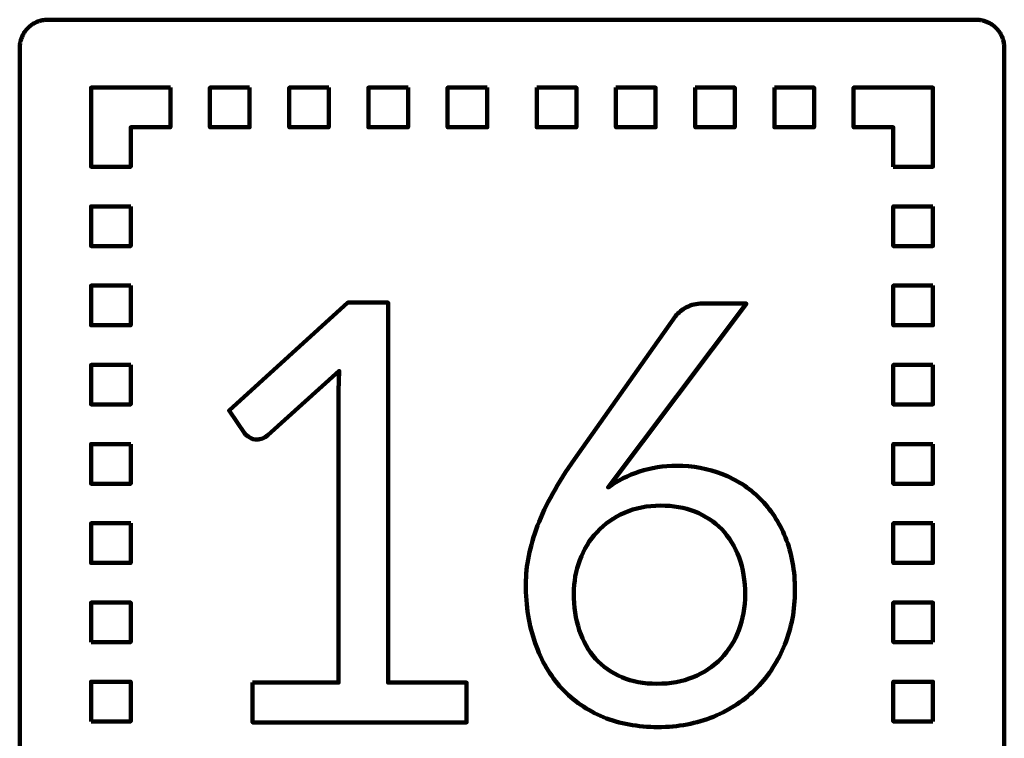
# Model space of a CAD drawing. Header units: millimetres. Extents: x -633 to 605, y -921 to 687.
# Tile 46 of 83: x 336 to 405, y -552 to -501. Entities that reach past the tile are written whole.
import ezdxf

# ---------------------------------------------------------------- set-up
doc = ezdxf.new("R2010")
doc.units = ezdxf.units.MM
doc.header["$MEASUREMENT"] = 0
doc.layers.add('Layer 1', color=7, linetype='Continuous')

msp = doc.modelspace()

# ---------------------------------------------------------------- linework, layer by layer
at = {"layer": 'Layer 1', "lineweight": 100}
for points, knots in [([(403.4676, -500.9901), (403.4676, -500.9901), (403.5306, -500.9931), (403.5306, -500.9931), (403.5306, -500.9931), (403.5306, -500.9931), (403.5936, -500.9981), (403.5936, -500.9981), (403.5936, -500.9981), (403.5936, -500.9981), (403.6566, -501.0051), (403.6566, -501.0051), (403.6566, -501.0051), (403.6566, -501.0051), (403.7196, -501.0141), (403.7196, -501.0141), (403.7196, -501.0141), (403.7196, -501.0141), (403.7816, -501.0251), (403.7816, -501.0251), (403.7816, -501.0251), (403.7816, -501.0251), (403.8436, -501.0381), (403.8436, -501.0381), (403.8436, -501.0381), (403.8436, -501.0381), (403.9056, -501.0531), (403.9056, -501.0531), (403.9056, -501.0531), (403.9056, -501.0531), (403.9666, -501.0691), (403.9666, -501.0691), (403.9666, -501.0691), (403.9666, -501.0691), (404.0266, -501.0881), (404.0266, -501.0881), (404.0266, -501.0881), (404.0266, -501.0881), (404.0866, -501.1091), (404.0866, -501.1091), (404.0866, -501.1091), (404.0866, -501.1091), (404.1456, -501.1311), (404.1456, -501.1311), (404.1456, -501.1311), (404.1456, -501.1311), (404.2036, -501.1561), (404.2036, -501.1561), (404.2036, -501.1561), (404.2036, -501.1561), (404.2616, -501.1821), (404.2616, -501.1821), (404.2616, -501.1821), (404.2616, -501.1821), (404.3186, -501.2101), (404.3186, -501.2101), (404.3186, -501.2101), (404.3186, -501.2101), (404.3736, -501.2401), (404.3736, -501.2401), (404.3736, -501.2401), (404.3736, -501.2401), (404.4286, -501.2711), (404.4286, -501.2711), (404.4286, -501.2711), (404.4286, -501.2711), (404.4826, -501.3041), (404.4826, -501.3041), (404.4826, -501.3041), (404.4826, -501.3041), (404.5356, -501.3391), (404.5356, -501.3391), (404.5356, -501.3391), (404.5356, -501.3391), (404.5866, -501.3761), (404.5866, -501.3761), (404.5866, -501.3761), (404.5866, -501.3761), (404.6376, -501.4141), (404.6376, -501.4141), (404.6376, -501.4141), (404.6376, -501.4141), (404.6866, -501.4541), (404.6866, -501.4541), (404.6866, -501.4541), (404.6866, -501.4541), (404.7346, -501.4951), (404.7346, -501.4951), (404.7346, -501.4951), (404.7346, -501.4951), (404.7806, -501.5381), (404.7806, -501.5381), (404.7806, -501.5381), (404.7806, -501.5381), (404.8266, -501.5821), (404.8266, -501.5821), (404.8266, -501.5821), (404.8266, -501.5821), (404.8696, -501.6281), (404.8696, -501.6281), (404.8696, -501.6281), (404.8696, -501.6281), (404.9126, -501.6751), (404.9126, -501.6751), (404.9126, -501.6751), (404.9126, -501.6751), (404.9526, -501.7231), (404.9526, -501.7231), (404.9526, -501.7231), (404.9526, -501.7231), (404.9926, -501.7731), (404.9926, -501.7731), (404.9926, -501.7731), (404.9926, -501.7731), (405.0296, -501.8241), (405.0296, -501.8241), (405.0296, -501.8241), (405.0296, -501.8241), (405.0656, -501.8751), (405.0656, -501.8751), (405.0656, -501.8751), (405.0656, -501.8751), (405.1006, -501.9291), (405.1006, -501.9291), (405.1006, -501.9291), (405.1006, -501.9291), (405.1326, -501.9831), (405.1326, -501.9831), (405.1326, -501.9831), (405.1326, -501.9831), (405.1636, -502.0381), (405.1636, -502.0381), (405.1636, -502.0381), (405.1636, -502.0381), (405.1936, -502.0941), (405.1936, -502.0941), (405.1936, -502.0941), (405.1936, -502.0941), (405.2206, -502.1511), (405.2206, -502.1511), (405.2206, -502.1511), (405.2206, -502.1511), (405.2466, -502.2091), (405.2466, -502.2091), (405.2466, -502.2091), (405.2466, -502.2091), (405.2696, -502.2671), (405.2696, -502.2671), (405.2696, -502.2671), (405.2696, -502.2671), (405.2916, -502.3271), (405.2916, -502.3271), (405.2916, -502.3271), (405.2916, -502.3271), (405.3116, -502.3871), (405.3116, -502.3871), (405.3116, -502.3871), (405.3116, -502.3871), (405.3296, -502.4471), (405.3296, -502.4471), (405.3296, -502.4471), (405.3296, -502.4471), (405.3456, -502.5081), (405.3456, -502.5081), (405.3456, -502.5081), (405.3456, -502.5081), (405.3606, -502.5701), (405.3606, -502.5701), (405.3606, -502.5701), (405.3606, -502.5701), (405.3726, -502.6321), (405.3726, -502.6321), (405.3726, -502.6321), (405.3726, -502.6321), (405.3826, -502.6951), (405.3826, -502.6951), (405.3826, -502.6951), (405.3826, -502.6951), (405.3916, -502.7571), (405.3916, -502.7571), (405.3916, -502.7571), (405.3916, -502.7571), (405.3976, -502.8201), (405.3976, -502.8201), (405.3976, -502.8201), (405.3976, -502.8201), (405.4016, -502.8831), (405.4016, -502.8831), (405.4016, -502.8831), (405.4016, -502.8831), (405.4046, -502.9461), (405.4046, -502.9461), (405.4046, -502.9461), (405.4046, -502.9461), (405.4046, -578.5891), (405.4046, -578.5891), (405.4046, -578.5891), (405.4046, -578.5891), (405.4036, -578.6521), (405.4036, -578.6521), (405.4036, -578.6521), (405.4036, -578.6521), (405.4006, -578.7151), (405.4006, -578.7151), (405.4006, -578.7151), (405.4006, -578.7151), (405.3956, -578.7781), (405.3956, -578.7781), (405.3956, -578.7781), (405.3956, -578.7781), (405.3886, -578.8411), (405.3886, -578.8411), (405.3886, -578.8411), (405.3886, -578.8411), (405.3796, -578.9041), (405.3796, -578.9041), (405.3796, -578.9041), (405.3796, -578.9041), (405.3686, -578.9661), (405.3686, -578.9661), (405.3686, -578.9661), (405.3686, -578.9661), (405.3556, -579.0281), (405.3556, -579.0281), (405.3556, -579.0281), (405.3556, -579.0281), (405.3406, -579.0901), (405.3406, -579.0901), (405.3406, -579.0901), (405.3406, -579.0901), (405.3246, -579.1511), (405.3246, -579.1511), (405.3246, -579.1511), (405.3246, -579.1511), (405.3056, -579.2111), (405.3056, -579.2111), (405.3056, -579.2111), (405.3056, -579.2111), (405.2846, -579.2711), (405.2846, -579.2711), (405.2846, -579.2711), (405.2846, -579.2711), (405.2626, -579.3301), (405.2626, -579.3301), (405.2626, -579.3301), (405.2626, -579.3301), (405.2376, -579.3881), (405.2376, -579.3881), (405.2376, -579.3881), (405.2376, -579.3881), (405.2116, -579.4461), (405.2116, -579.4461), (405.2116, -579.4461), (405.2116, -579.4461), (405.1836, -579.5031), (405.1836, -579.5031), (405.1836, -579.5031), (405.1836, -579.5031), (405.1536, -579.5581), (405.1536, -579.5581), (405.1536, -579.5581), (405.1536, -579.5581), (405.1226, -579.6131), (405.1226, -579.6131), (405.1226, -579.6131), (405.1226, -579.6131), (405.0896, -579.6671), (405.0896, -579.6671), (405.0896, -579.6671), (405.0896, -579.6671), (405.0546, -579.7201), (405.0546, -579.7201), (405.0546, -579.7201), (405.0546, -579.7201), (405.0176, -579.7711), (405.0176, -579.7711), (405.0176, -579.7711), (405.0176, -579.7711), (404.9796, -579.8221), (404.9796, -579.8221), (404.9796, -579.8221), (404.9796, -579.8221), (404.9396, -579.8711), (404.9396, -579.8711), (404.9396, -579.8711), (404.9396, -579.8711), (404.8986, -579.9191), (404.8986, -579.9191), (404.8986, -579.9191), (404.8986, -579.9191), (404.8556, -579.9651), (404.8556, -579.9651), (404.8556, -579.9651), (404.8556, -579.9651), (404.8116, -580.0111), (404.8116, -580.0111), (404.8116, -580.0111), (404.8116, -580.0111), (404.7656, -580.0541), (404.7656, -580.0541), (404.7656, -580.0541), (404.7656, -580.0541), (404.7186, -580.0971), (404.7186, -580.0971), (404.7186, -580.0971), (404.7186, -580.0971), (404.6706, -580.1371), (404.6706, -580.1371), (404.6706, -580.1371), (404.6706, -580.1371), (404.6206, -580.1771), (404.6206, -580.1771), (404.6206, -580.1771), (404.6206, -580.1771), (404.5696, -580.2141), (404.5696, -580.2141), (404.5696, -580.2141), (404.5696, -580.2141), (404.5186, -580.2501), (404.5186, -580.2501), (404.5186, -580.2501), (404.5186, -580.2501), (404.4646, -580.2851), (404.4646, -580.2851), (404.4646, -580.2851), (404.4646, -580.2851), (404.4106, -580.3171), (404.4106, -580.3171), (404.4106, -580.3171), (404.4106, -580.3171), (404.3556, -580.3481), (404.3556, -580.3481), (404.3556, -580.3481), (404.3556, -580.3481), (404.2996, -580.3781), (404.2996, -580.3781), (404.2996, -580.3781), (404.2996, -580.3781), (404.2426, -580.4051), (404.2426, -580.4051), (404.2426, -580.4051), (404.2426, -580.4051), (404.1846, -580.4311), (404.1846, -580.4311), (404.1846, -580.4311), (404.1846, -580.4311), (404.1266, -580.4541), (404.1266, -580.4541), (404.1266, -580.4541), (404.1266, -580.4541), (404.0666, -580.4761), (404.0666, -580.4761), (404.0666, -580.4761), (404.0666, -580.4761), (404.0066, -580.4961), (404.0066, -580.4961), (404.0066, -580.4961), (404.0066, -580.4961), (403.9466, -580.5141), (403.9466, -580.5141), (403.9466, -580.5141), (403.9466, -580.5141), (403.8856, -580.5301), (403.8856, -580.5301), (403.8856, -580.5301), (403.8856, -580.5301), (403.8236, -580.5451), (403.8236, -580.5451), (403.8236, -580.5451), (403.8236, -580.5451), (403.7616, -580.5571), (403.7616, -580.5571), (403.7616, -580.5571), (403.7616, -580.5571), (403.6986, -580.5671), (403.6986, -580.5671), (403.6986, -580.5671), (403.6986, -580.5671), (403.6366, -580.5761), (403.6366, -580.5761), (403.6366, -580.5761), (403.6366, -580.5761), (403.5736, -580.5821), (403.5736, -580.5821), (403.5736, -580.5821), (403.5736, -580.5821), (403.5106, -580.5861), (403.5106, -580.5861), (403.5106, -580.5861), (403.5106, -580.5861), (403.4476, -580.5891), (403.4476, -580.5891), (403.4476, -580.5891), (403.4476, -580.5891), (337.8046, -580.5891), (337.8046, -580.5891), (337.8046, -580.5891), (337.8046, -580.5891), (337.7416, -580.5881), (337.7416, -580.5881), (337.7416, -580.5881), (337.7416, -580.5881), (337.6786, -580.5851), (337.6786, -580.5851), (337.6786, -580.5851), (337.6786, -580.5851), (337.6156, -580.5801), (337.6156, -580.5801), (337.6156, -580.5801), (337.6156, -580.5801), (337.5526, -580.5731), (337.5526, -580.5731), (337.5526, -580.5731), (337.5526, -580.5731), (337.4896, -580.5641), (337.4896, -580.5641), (337.4896, -580.5641), (337.4896, -580.5641), (337.4276, -580.5531), (337.4276, -580.5531), (337.4276, -580.5531), (337.4276, -580.5531), (337.3656, -580.5401), (337.3656, -580.5401), (337.3656, -580.5401), (337.3656, -580.5401), (337.3036, -580.5251), (337.3036, -580.5251), (337.3036, -580.5251), (337.3036, -580.5251), (337.2426, -580.5091), (337.2426, -580.5091), (337.2426, -580.5091), (337.2426, -580.5091), (337.1826, -580.4901), (337.1826, -580.4901), (337.1826, -580.4901), (337.1826, -580.4901), (337.1226, -580.4691), (337.1226, -580.4691), (337.1226, -580.4691), (337.1226, -580.4691), (337.0636, -580.4471), (337.0636, -580.4471), (337.0636, -580.4471), (337.0636, -580.4471), (337.0056, -580.4221), (337.0056, -580.4221), (337.0056, -580.4221), (337.0056, -580.4221), (336.9476, -580.3961), (336.9476, -580.3961), (336.9476, -580.3961), (336.9476, -580.3961), (336.8906, -580.3681), (336.8906, -580.3681), (336.8906, -580.3681), (336.8906, -580.3681), (336.8356, -580.3381), (336.8356, -580.3381), (336.8356, -580.3381), (336.8356, -580.3381), (336.7806, -580.3071), (336.7806, -580.3071), (336.7806, -580.3071), (336.7806, -580.3071), (336.7266, -580.2741), (336.7266, -580.2741), (336.7266, -580.2741), (336.7266, -580.2741), (336.6736, -580.2391), (336.6736, -580.2391), (336.6736, -580.2391), (336.6736, -580.2391), (336.6226, -580.2021), (336.6226, -580.2021), (336.6226, -580.2021), (336.6226, -580.2021), (336.5716, -580.1641), (336.5716, -580.1641), (336.5716, -580.1641), (336.5716, -580.1641), (336.5226, -580.1241), (336.5226, -580.1241), (336.5226, -580.1241), (336.5226, -580.1241), (336.4746, -580.0831), (336.4746, -580.0831), (336.4746, -580.0831), (336.4746, -580.0831), (336.4286, -580.0401), (336.4286, -580.0401), (336.4286, -580.0401), (336.4286, -580.0401), (336.3826, -579.9961), (336.3826, -579.9961), (336.3826, -579.9961), (336.3826, -579.9961), (336.3396, -579.9501), (336.3396, -579.9501), (336.3396, -579.9501), (336.3396, -579.9501), (336.2966, -579.9031), (336.2966, -579.9031), (336.2966, -579.9031), (336.2966, -579.9031), (336.2566, -579.8551), (336.2566, -579.8551), (336.2566, -579.8551), (336.2566, -579.8551), (336.2166, -579.8051), (336.2166, -579.8051), (336.2166, -579.8051), (336.2166, -579.8051), (336.1796, -579.7541), (336.1796, -579.7541), (336.1796, -579.7541), (336.1796, -579.7541), (336.1436, -579.7031), (336.1436, -579.7031), (336.1436, -579.7031), (336.1436, -579.7031), (336.1086, -579.6491), (336.1086, -579.6491), (336.1086, -579.6491), (336.1086, -579.6491), (336.0766, -579.5951), (336.0766, -579.5951), (336.0766, -579.5951), (336.0766, -579.5951), (336.0456, -579.5401), (336.0456, -579.5401), (336.0456, -579.5401), (336.0456, -579.5401), (336.0156, -579.4841), (336.0156, -579.4841), (336.0156, -579.4841), (336.0156, -579.4841), (335.9886, -579.4271), (335.9886, -579.4271), (335.9886, -579.4271), (335.9886, -579.4271), (335.9626, -579.3691), (335.9626, -579.3691), (335.9626, -579.3691), (335.9626, -579.3691), (335.9396, -579.3111), (335.9396, -579.3111), (335.9396, -579.3111), (335.9396, -579.3111), (335.9176, -579.2511), (335.9176, -579.2511), (335.9176, -579.2511), (335.9176, -579.2511), (335.8976, -579.1911), (335.8976, -579.1911), (335.8976, -579.1911), (335.8976, -579.1911), (335.8796, -579.1311), (335.8796, -579.1311), (335.8796, -579.1311), (335.8796, -579.1311), (335.8636, -579.0701), (335.8636, -579.0701), (335.8636, -579.0701), (335.8636, -579.0701), (335.8486, -579.0081), (335.8486, -579.0081), (335.8486, -579.0081), (335.8486, -579.0081), (335.8366, -578.9461), (335.8366, -578.9461), (335.8366, -578.9461), (335.8366, -578.9461), (335.8266, -578.8831), (335.8266, -578.8831), (335.8266, -578.8831), (335.8266, -578.8831), (335.8176, -578.8211), (335.8176, -578.8211), (335.8176, -578.8211), (335.8176, -578.8211), (335.8116, -578.7581), (335.8116, -578.7581), (335.8116, -578.7581), (335.8116, -578.7581), (335.8076, -578.6951), (335.8076, -578.6951), (335.8076, -578.6951), (335.8076, -578.6951), (335.8046, -578.6321), (335.8046, -578.6321), (335.8046, -578.6321), (335.8046, -578.6321), (335.8046, -502.9891), (335.8046, -502.9891), (335.8046, -502.9891), (335.8046, -502.9891), (335.8056, -502.9261), (335.8056, -502.9261), (335.8056, -502.9261), (335.8056, -502.9261), (335.8086, -502.8631), (335.8086, -502.8631), (335.8086, -502.8631), (335.8086, -502.8631), (335.8136, -502.8001), (335.8136, -502.8001), (335.8136, -502.8001), (335.8136, -502.8001), (335.8206, -502.7371), (335.8206, -502.7371), (335.8206, -502.7371), (335.8206, -502.7371), (335.8296, -502.6741), (335.8296, -502.6741), (335.8296, -502.6741), (335.8296, -502.6741), (335.8406, -502.6121), (335.8406, -502.6121), (335.8406, -502.6121), (335.8406, -502.6121), (335.8536, -502.5501), (335.8536, -502.5501), (335.8536, -502.5501), (335.8536, -502.5501), (335.8686, -502.4881), (335.8686, -502.4881), (335.8686, -502.4881), (335.8686, -502.4881), (335.8846, -502.4271), (335.8846, -502.4271), (335.8846, -502.4271), (335.8846, -502.4271), (335.9036, -502.3671), (335.9036, -502.3671), (335.9036, -502.3671), (335.9036, -502.3671), (335.9246, -502.3071), (335.9246, -502.3071), (335.9246, -502.3071), (335.9246, -502.3071), (335.9466, -502.2481), (335.9466, -502.2481), (335.9466, -502.2481), (335.9466, -502.2481), (335.9716, -502.1901), (335.9716, -502.1901), (335.9716, -502.1901), (335.9716, -502.1901), (335.9976, -502.1321), (335.9976, -502.1321), (335.9976, -502.1321), (335.9976, -502.1321), (336.0256, -502.0751), (336.0256, -502.0751), (336.0256, -502.0751), (336.0256, -502.0751), (336.0556, -502.0201), (336.0556, -502.0201), (336.0556, -502.0201), (336.0556, -502.0201), (336.0866, -501.9651), (336.0866, -501.9651), (336.0866, -501.9651), (336.0866, -501.9651), (336.1196, -501.9111), (336.1196, -501.9111), (336.1196, -501.9111), (336.1196, -501.9111), (336.1546, -501.8581), (336.1546, -501.8581), (336.1546, -501.8581), (336.1546, -501.8581), (336.1916, -501.8071), (336.1916, -501.8071), (336.1916, -501.8071), (336.1916, -501.8071), (336.2296, -501.7561), (336.2296, -501.7561), (336.2296, -501.7561), (336.2296, -501.7561), (336.2696, -501.7071), (336.2696, -501.7071), (336.2696, -501.7071), (336.2696, -501.7071), (336.3106, -501.6591), (336.3106, -501.6591), (336.3106, -501.6591), (336.3106, -501.6591), (336.3536, -501.6131), (336.3536, -501.6131), (336.3536, -501.6131), (336.3536, -501.6131), (336.3976, -501.5671), (336.3976, -501.5671), (336.3976, -501.5671), (336.3976, -501.5671), (336.4436, -501.5241), (336.4436, -501.5241), (336.4436, -501.5241), (336.4436, -501.5241), (336.4906, -501.4811), (336.4906, -501.4811), (336.4906, -501.4811), (336.4906, -501.4811), (336.5386, -501.4411), (336.5386, -501.4411), (336.5386, -501.4411), (336.5386, -501.4411), (336.5886, -501.4011), (336.5886, -501.4011), (336.5886, -501.4011), (336.5886, -501.4011), (336.6396, -501.3641), (336.6396, -501.3641), (336.6396, -501.3641), (336.6396, -501.3641), (336.6906, -501.3281), (336.6906, -501.3281), (336.6906, -501.3281), (336.6906, -501.3281), (336.7446, -501.2931), (336.7446, -501.2931), (336.7446, -501.2931), (336.7446, -501.2931), (336.7986, -501.2611), (336.7986, -501.2611), (336.7986, -501.2611), (336.7986, -501.2611), (336.8536, -501.2301), (336.8536, -501.2301), (336.8536, -501.2301), (336.8536, -501.2301), (336.9096, -501.2001), (336.9096, -501.2001), (336.9096, -501.2001), (336.9096, -501.2001), (336.9666, -501.1731), (336.9666, -501.1731), (336.9666, -501.1731), (336.9666, -501.1731), (337.0246, -501.1471), (337.0246, -501.1471), (337.0246, -501.1471), (337.0246, -501.1471), (337.0826, -501.1241), (337.0826, -501.1241), (337.0826, -501.1241), (337.0826, -501.1241), (337.1426, -501.1021), (337.1426, -501.1021), (337.1426, -501.1021), (337.1426, -501.1021), (337.2026, -501.0821), (337.2026, -501.0821), (337.2026, -501.0821), (337.2026, -501.0821), (337.2626, -501.0641), (337.2626, -501.0641), (337.2626, -501.0641), (337.2626, -501.0641), (337.3236, -501.0481), (337.3236, -501.0481), (337.3236, -501.0481), (337.3236, -501.0481), (337.3856, -501.0331), (337.3856, -501.0331), (337.3856, -501.0331), (337.3856, -501.0331), (337.4476, -501.0211), (337.4476, -501.0211), (337.4476, -501.0211), (337.4476, -501.0211), (337.5106, -501.0111), (337.5106, -501.0111), (337.5106, -501.0111), (337.5106, -501.0111), (337.5726, -501.0021), (337.5726, -501.0021), (337.5726, -501.0021), (337.5726, -501.0021), (337.6356, -500.9961), (337.6356, -500.9961), (337.6356, -500.9961), (337.6356, -500.9961), (337.6986, -500.9921), (337.6986, -500.9921), (337.6986, -500.9921), (337.6986, -500.9921), (337.7616, -500.9891), (337.7616, -500.9891), (337.7616, -500.9891), (337.7616, -500.9891), (403.4046, -500.9891), (403.4046, -500.9891), (403.4046, -500.9891), (403.4046, -500.9891), (403.4676, -500.9901), (403.4676, -500.9901)], [0, 0, 0, 0, 0.0049751, 0.0049751, 0.0049751, 0.0049751, 0.0099502, 0.0099502, 0.0099502, 0.0099502, 0.0149254, 0.0149254, 0.0149254, 0.0149254, 0.0199005, 0.0199005, 0.0199005, 0.0199005, 0.0248756, 0.0248756, 0.0248756, 0.0248756, 0.0298507, 0.0298507, 0.0298507, 0.0298507, 0.0348259, 0.0348259, 0.0348259, 0.0348259, 0.039801, 0.039801, 0.039801, 0.039801, 0.0447761, 0.0447761, 0.0447761, 0.0447761, 0.0497512, 0.0497512, 0.0497512, 0.0497512, 0.0547264, 0.0547264, 0.0547264, 0.0547264, 0.0597015, 0.0597015, 0.0597015, 0.0597015, 0.0646766, 0.0646766, 0.0646766, 0.0646766, 0.0696517, 0.0696517, 0.0696517, 0.0696517, 0.0746269, 0.0746269, 0.0746269, 0.0746269, 0.079602, 0.079602, 0.079602, 0.079602, 0.0845771, 0.0845771, 0.0845771, 0.0845771, 0.0895522, 0.0895522, 0.0895522, 0.0895522, 0.0945274, 0.0945274, 0.0945274, 0.0945274, 0.0995025, 0.0995025, 0.0995025, 0.0995025, 0.1044776, 0.1044776, 0.1044776, 0.1044776, 0.1094527, 0.1094527, 0.1094527, 0.1094527, 0.1144279, 0.1144279, 0.1144279, 0.1144279, 0.119403, 0.119403, 0.119403, 0.119403, 0.1243781, 0.1243781, 0.1243781, 0.1243781, 0.1293532, 0.1293532, 0.1293532, 0.1293532, 0.1343284, 0.1343284, 0.1343284, 0.1343284, 0.1393035, 0.1393035, 0.1393035, 0.1393035, 0.1442786, 0.1442786, 0.1442786, 0.1442786, 0.1492537, 0.1492537, 0.1492537, 0.1492537, 0.1542289, 0.1542289, 0.1542289, 0.1542289, 0.159204, 0.159204, 0.159204, 0.159204, 0.1641791, 0.1641791, 0.1641791, 0.1641791, 0.1691542, 0.1691542, 0.1691542, 0.1691542, 0.1741294, 0.1741294, 0.1741294, 0.1741294, 0.1791045, 0.1791045, 0.1791045, 0.1791045, 0.1840796, 0.1840796, 0.1840796, 0.1840796, 0.1890547, 0.1890547, 0.1890547, 0.1890547, 0.1940299, 0.1940299, 0.1940299, 0.1940299, 0.199005, 0.199005, 0.199005, 0.199005, 0.2039801, 0.2039801, 0.2039801, 0.2039801, 0.2089552, 0.2089552, 0.2089552, 0.2089552, 0.2139303, 0.2139303, 0.2139303, 0.2139303, 0.2189055, 0.2189055, 0.2189055, 0.2189055, 0.2238806, 0.2238806, 0.2238806, 0.2238806, 0.2288557, 0.2288557, 0.2288557, 0.2288557, 0.2338308, 0.2338308, 0.2338308, 0.2338308, 0.238806, 0.238806, 0.238806, 0.238806, 0.2437811, 0.2437811, 0.2437811, 0.2437811, 0.2487562, 0.2487562, 0.2487562, 0.2487562, 0.2537313, 0.2537313, 0.2537313, 0.2537313, 0.2587065, 0.2587065, 0.2587065, 0.2587065, 0.2636816, 0.2636816, 0.2636816, 0.2636816, 0.2686567, 0.2686567, 0.2686567, 0.2686567, 0.2736318, 0.2736318, 0.2736318, 0.2736318, 0.278607, 0.278607, 0.278607, 0.278607, 0.2835821, 0.2835821, 0.2835821, 0.2835821, 0.2885572, 0.2885572, 0.2885572, 0.2885572, 0.2935323, 0.2935323, 0.2935323, 0.2935323, 0.2985075, 0.2985075, 0.2985075, 0.2985075, 0.3034826, 0.3034826, 0.3034826, 0.3034826, 0.3084577, 0.3084577, 0.3084577, 0.3084577, 0.3134328, 0.3134328, 0.3134328, 0.3134328, 0.318408, 0.318408, 0.318408, 0.318408, 0.3233831, 0.3233831, 0.3233831, 0.3233831, 0.3283582, 0.3283582, 0.3283582, 0.3283582, 0.3333333, 0.3333333, 0.3333333, 0.3333333, 0.3383085, 0.3383085, 0.3383085, 0.3383085, 0.3432836, 0.3432836, 0.3432836, 0.3432836, 0.3482587, 0.3482587, 0.3482587, 0.3482587, 0.3532338, 0.3532338, 0.3532338, 0.3532338, 0.358209, 0.358209, 0.358209, 0.358209, 0.3631841, 0.3631841, 0.3631841, 0.3631841, 0.3681592, 0.3681592, 0.3681592, 0.3681592, 0.3731343, 0.3731343, 0.3731343, 0.3731343, 0.3781095, 0.3781095, 0.3781095, 0.3781095, 0.3830846, 0.3830846, 0.3830846, 0.3830846, 0.3880597, 0.3880597, 0.3880597, 0.3880597, 0.3930348, 0.3930348, 0.3930348, 0.3930348, 0.39801, 0.39801, 0.39801, 0.39801, 0.4029851, 0.4029851, 0.4029851, 0.4029851, 0.4079602, 0.4079602, 0.4079602, 0.4079602, 0.4129353, 0.4129353, 0.4129353, 0.4129353, 0.4179104, 0.4179104, 0.4179104, 0.4179104, 0.4228856, 0.4228856, 0.4228856, 0.4228856, 0.4278607, 0.4278607, 0.4278607, 0.4278607, 0.4328358, 0.4328358, 0.4328358, 0.4328358, 0.4378109, 0.4378109, 0.4378109, 0.4378109, 0.4427861, 0.4427861, 0.4427861, 0.4427861, 0.4477612, 0.4477612, 0.4477612, 0.4477612, 0.4527363, 0.4527363, 0.4527363, 0.4527363, 0.4577114, 0.4577114, 0.4577114, 0.4577114, 0.4626866, 0.4626866, 0.4626866, 0.4626866, 0.4676617, 0.4676617, 0.4676617, 0.4676617, 0.4726368, 0.4726368, 0.4726368, 0.4726368, 0.4776119, 0.4776119, 0.4776119, 0.4776119, 0.4825871, 0.4825871, 0.4825871, 0.4825871, 0.4875622, 0.4875622, 0.4875622, 0.4875622, 0.4925373, 0.4925373, 0.4925373, 0.4925373, 0.4975124, 0.4975124, 0.4975124, 0.4975124, 0.5024876, 0.5024876, 0.5024876, 0.5024876, 0.5074627, 0.5074627, 0.5074627, 0.5074627, 0.5124378, 0.5124378, 0.5124378, 0.5124378, 0.5174129, 0.5174129, 0.5174129, 0.5174129, 0.5223881, 0.5223881, 0.5223881, 0.5223881, 0.5273632, 0.5273632, 0.5273632, 0.5273632, 0.5323383, 0.5323383, 0.5323383, 0.5323383, 0.5373134, 0.5373134, 0.5373134, 0.5373134, 0.5422886, 0.5422886, 0.5422886, 0.5422886, 0.5472637, 0.5472637, 0.5472637, 0.5472637, 0.5522388, 0.5522388, 0.5522388, 0.5522388, 0.5572139, 0.5572139, 0.5572139, 0.5572139, 0.5621891, 0.5621891, 0.5621891, 0.5621891, 0.5671642, 0.5671642, 0.5671642, 0.5671642, 0.5721393, 0.5721393, 0.5721393, 0.5721393, 0.5771144, 0.5771144, 0.5771144, 0.5771144, 0.5820896, 0.5820896, 0.5820896, 0.5820896, 0.5870647, 0.5870647, 0.5870647, 0.5870647, 0.5920398, 0.5920398, 0.5920398, 0.5920398, 0.5970149, 0.5970149, 0.5970149, 0.5970149, 0.60199, 0.60199, 0.60199, 0.60199, 0.6069652, 0.6069652, 0.6069652, 0.6069652, 0.6119403, 0.6119403, 0.6119403, 0.6119403, 0.6169154, 0.6169154, 0.6169154, 0.6169154, 0.6218905, 0.6218905, 0.6218905, 0.6218905, 0.6268657, 0.6268657, 0.6268657, 0.6268657, 0.6318408, 0.6318408, 0.6318408, 0.6318408, 0.6368159, 0.6368159, 0.6368159, 0.6368159, 0.641791, 0.641791, 0.641791, 0.641791, 0.6467662, 0.6467662, 0.6467662, 0.6467662, 0.6517413, 0.6517413, 0.6517413, 0.6517413, 0.6567164, 0.6567164, 0.6567164, 0.6567164, 0.6616915, 0.6616915, 0.6616915, 0.6616915, 0.6666667, 0.6666667, 0.6666667, 0.6666667, 0.6716418, 0.6716418, 0.6716418, 0.6716418, 0.6766169, 0.6766169, 0.6766169, 0.6766169, 0.681592, 0.681592, 0.681592, 0.681592, 0.6865672, 0.6865672, 0.6865672, 0.6865672, 0.6915423, 0.6915423, 0.6915423, 0.6915423, 0.6965174, 0.6965174, 0.6965174, 0.6965174, 0.7014925, 0.7014925, 0.7014925, 0.7014925, 0.7064677, 0.7064677, 0.7064677, 0.7064677, 0.7114428, 0.7114428, 0.7114428, 0.7114428, 0.7164179, 0.7164179, 0.7164179, 0.7164179, 0.721393, 0.721393, 0.721393, 0.721393, 0.7263682, 0.7263682, 0.7263682, 0.7263682, 0.7313433, 0.7313433, 0.7313433, 0.7313433, 0.7363184, 0.7363184, 0.7363184, 0.7363184, 0.7412935, 0.7412935, 0.7412935, 0.7412935, 0.7462687, 0.7462687, 0.7462687, 0.7462687, 0.7512438, 0.7512438, 0.7512438, 0.7512438, 0.7562189, 0.7562189, 0.7562189, 0.7562189, 0.761194, 0.761194, 0.761194, 0.761194, 0.7661692, 0.7661692, 0.7661692, 0.7661692, 0.7711443, 0.7711443, 0.7711443, 0.7711443, 0.7761194, 0.7761194, 0.7761194, 0.7761194, 0.7810945, 0.7810945, 0.7810945, 0.7810945, 0.7860697, 0.7860697, 0.7860697, 0.7860697, 0.7910448, 0.7910448, 0.7910448, 0.7910448, 0.7960199, 0.7960199, 0.7960199, 0.7960199, 0.800995, 0.800995, 0.800995, 0.800995, 0.8059701, 0.8059701, 0.8059701, 0.8059701, 0.8109453, 0.8109453, 0.8109453, 0.8109453, 0.8159204, 0.8159204, 0.8159204, 0.8159204, 0.8208955, 0.8208955, 0.8208955, 0.8208955, 0.8258706, 0.8258706, 0.8258706, 0.8258706, 0.8308458, 0.8308458, 0.8308458, 0.8308458, 0.8358209, 0.8358209, 0.8358209, 0.8358209, 0.840796, 0.840796, 0.840796, 0.840796, 0.8457711, 0.8457711, 0.8457711, 0.8457711, 0.8507463, 0.8507463, 0.8507463, 0.8507463, 0.8557214, 0.8557214, 0.8557214, 0.8557214, 0.8606965, 0.8606965, 0.8606965, 0.8606965, 0.8656716, 0.8656716, 0.8656716, 0.8656716, 0.8706468, 0.8706468, 0.8706468, 0.8706468, 0.8756219, 0.8756219, 0.8756219, 0.8756219, 0.880597, 0.880597, 0.880597, 0.880597, 0.8855721, 0.8855721, 0.8855721, 0.8855721, 0.8905473, 0.8905473, 0.8905473, 0.8905473, 0.8955224, 0.8955224, 0.8955224, 0.8955224, 0.9004975, 0.9004975, 0.9004975, 0.9004975, 0.9054726, 0.9054726, 0.9054726, 0.9054726, 0.9104478, 0.9104478, 0.9104478, 0.9104478, 0.9154229, 0.9154229, 0.9154229, 0.9154229, 0.920398, 0.920398, 0.920398, 0.920398, 0.9253731, 0.9253731, 0.9253731, 0.9253731, 0.9303483, 0.9303483, 0.9303483, 0.9303483, 0.9353234, 0.9353234, 0.9353234, 0.9353234, 0.9402985, 0.9402985, 0.9402985, 0.9402985, 0.9452736, 0.9452736, 0.9452736, 0.9452736, 0.9502488, 0.9502488, 0.9502488, 0.9502488, 0.9552239, 0.9552239, 0.9552239, 0.9552239, 0.960199, 0.960199, 0.960199, 0.960199, 0.9651741, 0.9651741, 0.9651741, 0.9651741, 0.9701493, 0.9701493, 0.9701493, 0.9701493, 0.9751244, 0.9751244, 0.9751244, 0.9751244, 0.9800995, 0.9800995, 0.9800995, 0.9800995, 0.9850746, 0.9850746, 0.9850746, 0.9850746, 0.9900498, 0.9900498, 0.9900498, 0.9900498, 1, 1, 1, 1]), ([(346.4546, -505.7891), (346.4546, -505.7891), (340.8546, -505.7891), (340.8546, -505.7891), (340.8546, -505.7891), (340.8546, -505.7891), (340.8546, -511.3891), (340.8546, -511.3891), (340.8546, -511.3891), (340.8546, -511.3891), (343.6546, -511.3891), (343.6546, -511.3891), (343.6546, -511.3891), (343.6546, -511.3891), (343.6546, -508.5891), (343.6546, -508.5891), (343.6546, -508.5891), (343.6546, -508.5891), (346.4546, -508.5891), (346.4546, -508.5891), (346.4546, -508.5891), (346.4546, -508.5891), (346.4546, -505.7891), (346.4546, -505.7891)], [0, 0, 0, 0, 0.1428571, 0.1428571, 0.1428571, 0.1428571, 0.2857143, 0.2857143, 0.2857143, 0.2857143, 0.4285714, 0.4285714, 0.4285714, 0.4285714, 0.5714286, 0.5714286, 0.5714286, 0.5714286, 0.7142857, 0.7142857, 0.7142857, 0.7142857, 1, 1, 1, 1]), ([(352.0546, -505.7891), (352.0546, -505.7891), (349.2546, -505.7891), (349.2546, -505.7891), (349.2546, -505.7891), (349.2546, -505.7891), (349.2546, -508.5891), (349.2546, -508.5891), (349.2546, -508.5891), (349.2546, -508.5891), (352.0546, -508.5891), (352.0546, -508.5891), (352.0546, -508.5891), (352.0546, -508.5891), (352.0546, -505.7891), (352.0546, -505.7891)], [0, 0, 0, 0, 0.2, 0.2, 0.2, 0.2, 0.4, 0.4, 0.4, 0.4, 0.6, 0.6, 0.6, 0.6, 1, 1, 1, 1]), ([(357.6546, -505.7891), (357.6546, -505.7891), (354.8546, -505.7891), (354.8546, -505.7891), (354.8546, -505.7891), (354.8546, -505.7891), (354.8546, -508.5891), (354.8546, -508.5891), (354.8546, -508.5891), (354.8546, -508.5891), (357.6546, -508.5891), (357.6546, -508.5891), (357.6546, -508.5891), (357.6546, -508.5891), (357.6546, -505.7891), (357.6546, -505.7891)], [0, 0, 0, 0, 0.2, 0.2, 0.2, 0.2, 0.4, 0.4, 0.4, 0.4, 0.6, 0.6, 0.6, 0.6, 1, 1, 1, 1]), ([(363.2546, -505.7891), (363.2546, -505.7891), (360.4546, -505.7891), (360.4546, -505.7891), (360.4546, -505.7891), (360.4546, -505.7891), (360.4546, -508.5891), (360.4546, -508.5891), (360.4546, -508.5891), (360.4546, -508.5891), (363.2546, -508.5891), (363.2546, -508.5891), (363.2546, -508.5891), (363.2546, -508.5891), (363.2546, -505.7891), (363.2546, -505.7891)], [0, 0, 0, 0, 0.2, 0.2, 0.2, 0.2, 0.4, 0.4, 0.4, 0.4, 0.6, 0.6, 0.6, 0.6, 1, 1, 1, 1]), ([(368.8546, -505.7891), (368.8546, -505.7891), (366.0546, -505.7891), (366.0546, -505.7891), (366.0546, -505.7891), (366.0546, -505.7891), (366.0546, -508.5891), (366.0546, -508.5891), (366.0546, -508.5891), (366.0546, -508.5891), (368.8546, -508.5891), (368.8546, -508.5891), (368.8546, -508.5891), (368.8546, -508.5891), (368.8546, -505.7891), (368.8546, -505.7891)], [0, 0, 0, 0, 0.2, 0.2, 0.2, 0.2, 0.4, 0.4, 0.4, 0.4, 0.6, 0.6, 0.6, 0.6, 1, 1, 1, 1]), ([(372.3546, -505.7891), (372.3546, -505.7891), (375.1546, -505.7891), (375.1546, -505.7891), (375.1546, -505.7891), (375.1546, -505.7891), (375.1546, -508.5891), (375.1546, -508.5891), (375.1546, -508.5891), (375.1546, -508.5891), (372.3546, -508.5891), (372.3546, -508.5891), (372.3546, -508.5891), (372.3546, -508.5891), (372.3546, -505.7891), (372.3546, -505.7891)], [0, 0, 0, 0, 0.2, 0.2, 0.2, 0.2, 0.4, 0.4, 0.4, 0.4, 0.6, 0.6, 0.6, 0.6, 1, 1, 1, 1]), ([(377.9546, -505.7891), (377.9546, -505.7891), (380.7546, -505.7891), (380.7546, -505.7891), (380.7546, -505.7891), (380.7546, -505.7891), (380.7546, -508.5891), (380.7546, -508.5891), (380.7546, -508.5891), (380.7546, -508.5891), (377.9546, -508.5891), (377.9546, -508.5891), (377.9546, -508.5891), (377.9546, -508.5891), (377.9546, -505.7891), (377.9546, -505.7891)], [0, 0, 0, 0, 0.2, 0.2, 0.2, 0.2, 0.4, 0.4, 0.4, 0.4, 0.6, 0.6, 0.6, 0.6, 1, 1, 1, 1]), ([(383.5546, -505.7891), (383.5546, -505.7891), (386.3546, -505.7891), (386.3546, -505.7891), (386.3546, -505.7891), (386.3546, -505.7891), (386.3546, -508.5891), (386.3546, -508.5891), (386.3546, -508.5891), (386.3546, -508.5891), (383.5546, -508.5891), (383.5546, -508.5891), (383.5546, -508.5891), (383.5546, -508.5891), (383.5546, -505.7891), (383.5546, -505.7891)], [0, 0, 0, 0, 0.2, 0.2, 0.2, 0.2, 0.4, 0.4, 0.4, 0.4, 0.6, 0.6, 0.6, 0.6, 1, 1, 1, 1]), ([(389.1546, -505.7891), (389.1546, -505.7891), (391.9546, -505.7891), (391.9546, -505.7891), (391.9546, -505.7891), (391.9546, -505.7891), (391.9546, -508.5891), (391.9546, -508.5891), (391.9546, -508.5891), (391.9546, -508.5891), (389.1546, -508.5891), (389.1546, -508.5891), (389.1546, -508.5891), (389.1546, -508.5891), (389.1546, -505.7891), (389.1546, -505.7891)], [0, 0, 0, 0, 0.2, 0.2, 0.2, 0.2, 0.4, 0.4, 0.4, 0.4, 0.6, 0.6, 0.6, 0.6, 1, 1, 1, 1]), ([(397.5546, -511.3891), (397.5546, -511.3891), (400.3546, -511.3891), (400.3546, -511.3891), (400.3546, -511.3891), (400.3546, -511.3891), (400.3546, -505.7891), (400.3546, -505.7891), (400.3546, -505.7891), (400.3546, -505.7891), (394.7546, -505.7891), (394.7546, -505.7891), (394.7546, -505.7891), (394.7546, -505.7891), (394.7546, -508.5891), (394.7546, -508.5891), (394.7546, -508.5891), (394.7546, -508.5891), (397.5546, -508.5891), (397.5546, -508.5891), (397.5546, -508.5891), (397.5546, -508.5891), (397.5546, -511.3891), (397.5546, -511.3891)], [0, 0, 0, 0, 0.1428571, 0.1428571, 0.1428571, 0.1428571, 0.2857143, 0.2857143, 0.2857143, 0.2857143, 0.4285714, 0.4285714, 0.4285714, 0.4285714, 0.5714286, 0.5714286, 0.5714286, 0.5714286, 0.7142857, 0.7142857, 0.7142857, 0.7142857, 1, 1, 1, 1]), ([(343.6546, -514.1891), (343.6546, -514.1891), (340.8546, -514.1891), (340.8546, -514.1891), (340.8546, -514.1891), (340.8546, -514.1891), (340.8546, -516.9891), (340.8546, -516.9891), (340.8546, -516.9891), (340.8546, -516.9891), (343.6546, -516.9891), (343.6546, -516.9891), (343.6546, -516.9891), (343.6546, -516.9891), (343.6546, -514.1891), (343.6546, -514.1891)], [0, 0, 0, 0, 0.2, 0.2, 0.2, 0.2, 0.4, 0.4, 0.4, 0.4, 0.6, 0.6, 0.6, 0.6, 1, 1, 1, 1]), ([(400.3546, -514.1891), (400.3546, -514.1891), (397.5546, -514.1891), (397.5546, -514.1891), (397.5546, -514.1891), (397.5546, -514.1891), (397.5546, -516.9891), (397.5546, -516.9891), (397.5546, -516.9891), (397.5546, -516.9891), (400.3546, -516.9891), (400.3546, -516.9891), (400.3546, -516.9891), (400.3546, -516.9891), (400.3546, -514.1891), (400.3546, -514.1891)], [0, 0, 0, 0, 0.2, 0.2, 0.2, 0.2, 0.4, 0.4, 0.4, 0.4, 0.6, 0.6, 0.6, 0.6, 1, 1, 1, 1]), ([(343.6546, -519.7891), (343.6546, -519.7891), (340.8546, -519.7891), (340.8546, -519.7891), (340.8546, -519.7891), (340.8546, -519.7891), (340.8546, -522.5891), (340.8546, -522.5891), (340.8546, -522.5891), (340.8546, -522.5891), (343.6546, -522.5891), (343.6546, -522.5891), (343.6546, -522.5891), (343.6546, -522.5891), (343.6546, -519.7891), (343.6546, -519.7891)], [0, 0, 0, 0, 0.2, 0.2, 0.2, 0.2, 0.4, 0.4, 0.4, 0.4, 0.6, 0.6, 0.6, 0.6, 1, 1, 1, 1]), ([(400.3546, -519.7891), (400.3546, -519.7891), (397.5546, -519.7891), (397.5546, -519.7891), (397.5546, -519.7891), (397.5546, -519.7891), (397.5546, -522.5891), (397.5546, -522.5891), (397.5546, -522.5891), (397.5546, -522.5891), (400.3546, -522.5891), (400.3546, -522.5891), (400.3546, -522.5891), (400.3546, -522.5891), (400.3546, -519.7891), (400.3546, -519.7891)], [0, 0, 0, 0, 0.2, 0.2, 0.2, 0.2, 0.4, 0.4, 0.4, 0.4, 0.6, 0.6, 0.6, 0.6, 1, 1, 1, 1]), ([(343.6546, -525.3891), (343.6546, -525.3891), (340.8546, -525.3891), (340.8546, -525.3891), (340.8546, -525.3891), (340.8546, -525.3891), (340.8546, -528.1891), (340.8546, -528.1891), (340.8546, -528.1891), (340.8546, -528.1891), (343.6546, -528.1891), (343.6546, -528.1891), (343.6546, -528.1891), (343.6546, -528.1891), (343.6546, -525.3891), (343.6546, -525.3891)], [0, 0, 0, 0, 0.2, 0.2, 0.2, 0.2, 0.4, 0.4, 0.4, 0.4, 0.6, 0.6, 0.6, 0.6, 1, 1, 1, 1]), ([(400.3546, -525.3891), (400.3546, -525.3891), (397.5546, -525.3891), (397.5546, -525.3891), (397.5546, -525.3891), (397.5546, -525.3891), (397.5546, -528.1891), (397.5546, -528.1891), (397.5546, -528.1891), (397.5546, -528.1891), (400.3546, -528.1891), (400.3546, -528.1891), (400.3546, -528.1891), (400.3546, -528.1891), (400.3546, -525.3891), (400.3546, -525.3891)], [0, 0, 0, 0, 0.2, 0.2, 0.2, 0.2, 0.4, 0.4, 0.4, 0.4, 0.6, 0.6, 0.6, 0.6, 1, 1, 1, 1]), ([(343.6546, -530.9891), (343.6546, -530.9891), (340.8546, -530.9891), (340.8546, -530.9891), (340.8546, -530.9891), (340.8546, -530.9891), (340.8546, -533.7891), (340.8546, -533.7891), (340.8546, -533.7891), (340.8546, -533.7891), (343.6546, -533.7891), (343.6546, -533.7891), (343.6546, -533.7891), (343.6546, -533.7891), (343.6546, -530.9891), (343.6546, -530.9891)], [0, 0, 0, 0, 0.2, 0.2, 0.2, 0.2, 0.4, 0.4, 0.4, 0.4, 0.6, 0.6, 0.6, 0.6, 1, 1, 1, 1]), ([(400.3546, -530.9891), (400.3546, -530.9891), (397.5546, -530.9891), (397.5546, -530.9891), (397.5546, -530.9891), (397.5546, -530.9891), (397.5546, -533.7891), (397.5546, -533.7891), (397.5546, -533.7891), (397.5546, -533.7891), (400.3546, -533.7891), (400.3546, -533.7891), (400.3546, -533.7891), (400.3546, -533.7891), (400.3546, -530.9891), (400.3546, -530.9891)], [0, 0, 0, 0, 0.2, 0.2, 0.2, 0.2, 0.4, 0.4, 0.4, 0.4, 0.6, 0.6, 0.6, 0.6, 1, 1, 1, 1]), ([(343.6546, -536.5891), (343.6546, -536.5891), (340.8546, -536.5891), (340.8546, -536.5891), (340.8546, -536.5891), (340.8546, -536.5891), (340.8546, -539.3891), (340.8546, -539.3891), (340.8546, -539.3891), (340.8546, -539.3891), (343.6546, -539.3891), (343.6546, -539.3891), (343.6546, -539.3891), (343.6546, -539.3891), (343.6546, -536.5891), (343.6546, -536.5891)], [0, 0, 0, 0, 0.2, 0.2, 0.2, 0.2, 0.4, 0.4, 0.4, 0.4, 0.6, 0.6, 0.6, 0.6, 1, 1, 1, 1]), ([(400.3546, -536.5891), (400.3546, -536.5891), (397.5546, -536.5891), (397.5546, -536.5891), (397.5546, -536.5891), (397.5546, -536.5891), (397.5546, -539.3891), (397.5546, -539.3891), (397.5546, -539.3891), (397.5546, -539.3891), (400.3546, -539.3891), (400.3546, -539.3891), (400.3546, -539.3891), (400.3546, -539.3891), (400.3546, -536.5891), (400.3546, -536.5891)], [0, 0, 0, 0, 0.2, 0.2, 0.2, 0.2, 0.4, 0.4, 0.4, 0.4, 0.6, 0.6, 0.6, 0.6, 1, 1, 1, 1]), ([(340.8546, -544.9891), (340.8546, -544.9891), (343.6546, -544.9891), (343.6546, -544.9891), (343.6546, -544.9891), (343.6546, -544.9891), (343.6546, -542.1891), (343.6546, -542.1891), (343.6546, -542.1891), (343.6546, -542.1891), (340.8546, -542.1891), (340.8546, -542.1891), (340.8546, -542.1891), (340.8546, -542.1891), (340.8546, -544.9891), (340.8546, -544.9891)], [0, 0, 0, 0, 0.2, 0.2, 0.2, 0.2, 0.4, 0.4, 0.4, 0.4, 0.6, 0.6, 0.6, 0.6, 1, 1, 1, 1]), ([(400.3546, -544.9891), (400.3546, -544.9891), (397.5546, -544.9891), (397.5546, -544.9891), (397.5546, -544.9891), (397.5546, -544.9891), (397.5546, -542.1891), (397.5546, -542.1891), (397.5546, -542.1891), (397.5546, -542.1891), (400.3546, -542.1891), (400.3546, -542.1891), (400.3546, -542.1891), (400.3546, -542.1891), (400.3546, -544.9891), (400.3546, -544.9891)], [0, 0, 0, 0, 0.2, 0.2, 0.2, 0.2, 0.4, 0.4, 0.4, 0.4, 0.6, 0.6, 0.6, 0.6, 1, 1, 1, 1]), ([(340.8546, -550.5891), (340.8546, -550.5891), (343.6546, -550.5891), (343.6546, -550.5891), (343.6546, -550.5891), (343.6546, -550.5891), (343.6546, -547.7891), (343.6546, -547.7891), (343.6546, -547.7891), (343.6546, -547.7891), (340.8546, -547.7891), (340.8546, -547.7891), (340.8546, -547.7891), (340.8546, -547.7891), (340.8546, -550.5891), (340.8546, -550.5891)], [0, 0, 0, 0, 0.2, 0.2, 0.2, 0.2, 0.4, 0.4, 0.4, 0.4, 0.6, 0.6, 0.6, 0.6, 1, 1, 1, 1]), ([(400.3546, -550.5891), (400.3546, -550.5891), (397.5546, -550.5891), (397.5546, -550.5891), (397.5546, -550.5891), (397.5546, -550.5891), (397.5546, -547.7891), (397.5546, -547.7891), (397.5546, -547.7891), (397.5546, -547.7891), (400.3546, -547.7891), (400.3546, -547.7891), (400.3546, -547.7891), (400.3546, -547.7891), (400.3546, -550.5891), (400.3546, -550.5891)], [0, 0, 0, 0, 0.2, 0.2, 0.2, 0.2, 0.4, 0.4, 0.4, 0.4, 0.6, 0.6, 0.6, 0.6, 1, 1, 1, 1])]:
    msp.add_open_spline(points, degree=3, knots=knots, dxfattribs=at)
at = {"layer": 'Layer 1', "color": 52, "lineweight": 158}
for points, knots in [([(352.2637, -547.8489), (352.2637, -547.8489), (358.3413, -547.8489), (358.3413, -547.8489), (358.3413, -547.8489), (358.3413, -547.8489), (358.3413, -527.6588), (358.3413, -527.6588), (358.3413, -527.6588), (358.3413, -527.0627), (358.3568, -526.4499), (358.3878, -525.8204), (358.3878, -525.8204), (358.3878, -525.8204), (353.349, -530.3596), (353.349, -530.3596), (353.349, -530.3596), (353.225, -530.4685), (353.0958, -530.5447), (352.9614, -530.5881), (352.9614, -530.5881), (352.827, -530.6415), (352.703, -530.6683), (352.5893, -530.6683), (352.5893, -530.6683), (352.3929, -530.6683), (352.2172, -530.6198), (352.0622, -530.523), (352.0622, -530.523), (351.8968, -530.4363), (351.778, -530.3329), (351.7056, -530.2128), (351.7056, -530.2128), (351.7056, -530.2128), (350.6048, -528.6196), (350.6048, -528.6196), (350.6048, -528.6196), (350.6048, -528.6196), (358.9924, -520.9893), (358.9924, -520.9893), (358.9924, -520.9893), (358.9924, -520.9893), (361.8451, -520.9893), (361.8451, -520.9893), (361.8451, -520.9893), (361.8451, -520.9893), (361.8451, -547.8489), (361.8451, -547.8489), (361.8451, -547.8489), (361.8451, -547.8489), (367.3955, -547.8489), (367.3955, -547.8489), (367.3955, -547.8489), (367.3955, -547.8489), (367.3955, -550.6632), (367.3955, -550.6632), (367.3955, -550.6632), (367.3955, -550.6632), (352.2637, -550.6632), (352.2637, -550.6632), (352.2637, -550.6632), (352.2637, -550.6632), (352.2637, -547.8489), (352.2637, -547.8489)], [0, 0, 0, 0, 0.0588235, 0.0588235, 0.0588235, 0.0588235, 0.1176471, 0.1176471, 0.1176471, 0.1176471, 0.1764706, 0.1764706, 0.1764706, 0.1764706, 0.2352941, 0.2352941, 0.2352941, 0.2352941, 0.2941176, 0.2941176, 0.2941176, 0.2941176, 0.3529412, 0.3529412, 0.3529412, 0.3529412, 0.4117647, 0.4117647, 0.4117647, 0.4117647, 0.4705882, 0.4705882, 0.4705882, 0.4705882, 0.5294118, 0.5294118, 0.5294118, 0.5294118, 0.5882353, 0.5882353, 0.5882353, 0.5882353, 0.6470588, 0.6470588, 0.6470588, 0.6470588, 0.7058824, 0.7058824, 0.7058824, 0.7058824, 0.7647059, 0.7647059, 0.7647059, 0.7647059, 0.8235294, 0.8235294, 0.8235294, 0.8235294, 0.8823529, 0.8823529, 0.8823529, 0.8823529, 1, 1, 1, 1]), ([(382.2478, -532.5225), (383.3848, -532.5225), (384.4597, -532.7176), (385.4726, -533.108), (385.4726, -533.108), (386.4753, -533.4984), (387.3591, -534.0733), (388.1239, -534.8329), (388.1239, -534.8329), (388.8888, -535.5813), (389.4934, -536.5033), (389.9377, -537.5987), (389.9377, -537.5987), (390.3823, -538.6942), (390.6046, -539.9414), (390.6046, -541.3405), (390.6046, -541.3405), (390.6046, -542.7073), (390.3668, -543.9762), (389.8912, -545.1473), (389.8912, -545.1473), (389.4261, -546.3194), (388.7698, -547.3392), (387.9224, -548.2067), (387.9224, -548.2067), (387.0747, -549.0742), (386.0514, -549.7576), (384.8525, -550.2569), (384.8525, -550.2569), (383.664, -550.7451), (382.3513, -550.9892), (380.9146, -550.9892), (380.9146, -550.9892), (379.4986, -550.9892), (378.217, -550.7557), (377.0697, -550.2887), (377.0697, -550.2887), (375.9224, -549.8116), (374.9405, -549.1337), (374.124, -548.2551), (374.124, -548.2551), (373.3073, -547.3765), (372.682, -546.3139), (372.248, -545.0671), (372.248, -545.0671), (371.8035, -543.8305), (371.5812, -542.4364), (371.5812, -540.8851), (371.5812, -540.8851), (371.5812, -539.595), (371.8603, -538.2176), (372.4185, -536.7529), (372.4185, -536.7529), (372.9662, -535.2994), (373.8344, -533.7319), (375.023, -532.0504), (375.023, -532.0504), (375.023, -532.0504), (382.1703, -521.9478), (382.1703, -521.9478), (382.1703, -521.9478), (382.3565, -521.6986), (382.6149, -521.4873), (382.9455, -521.3138), (382.9455, -521.3138), (383.2764, -521.1403), (383.6485, -521.0536), (384.0619, -521.0536), (384.0619, -521.0536), (384.0619, -521.0536), (387.178, -521.0536), (387.178, -521.0536), (387.178, -521.0536), (387.178, -521.0536), (377.3951, -534.0521), (377.3951, -534.0521), (377.3951, -534.0521), (378.0671, -533.5639), (378.8061, -533.1897), (379.6123, -532.9295), (379.6123, -532.9295), (380.4287, -532.6581), (381.3073, -532.5225), (382.2478, -532.5225)], [0, 0, 0, 0, 0.0454545, 0.0454545, 0.0454545, 0.0454545, 0.0909091, 0.0909091, 0.0909091, 0.0909091, 0.1363636, 0.1363636, 0.1363636, 0.1363636, 0.1818182, 0.1818182, 0.1818182, 0.1818182, 0.2272727, 0.2272727, 0.2272727, 0.2272727, 0.2727273, 0.2727273, 0.2727273, 0.2727273, 0.3181818, 0.3181818, 0.3181818, 0.3181818, 0.3636364, 0.3636364, 0.3636364, 0.3636364, 0.4090909, 0.4090909, 0.4090909, 0.4090909, 0.4545455, 0.4545455, 0.4545455, 0.4545455, 0.5, 0.5, 0.5, 0.5, 0.5454545, 0.5454545, 0.5454545, 0.5454545, 0.5909091, 0.5909091, 0.5909091, 0.5909091, 0.6363636, 0.6363636, 0.6363636, 0.6363636, 0.6818182, 0.6818182, 0.6818182, 0.6818182, 0.7272727, 0.7272727, 0.7272727, 0.7272727, 0.7727273, 0.7727273, 0.7727273, 0.7727273, 0.8181818, 0.8181818, 0.8181818, 0.8181818, 0.8636364, 0.8636364, 0.8636364, 0.8636364, 0.9090909, 0.9090909, 0.9090909, 0.9090909, 1, 1, 1, 1]), ([(374.9765, -541.5357), (374.9765, -542.4798), (375.1057, -543.3478), (375.3641, -544.1396), (375.3641, -544.1396), (375.6225, -544.9204), (376.005, -545.5927), (376.5116, -546.1565), (376.5116, -546.1565), (377.018, -546.7204), (377.6381, -547.1597), (378.3719, -547.4744), (378.3719, -547.4744), (379.0954, -547.778), (379.9222, -547.9298), (380.8525, -547.9298), (380.8525, -547.9298), (381.8035, -547.9298), (382.6562, -547.7725), (383.4106, -547.4577), (383.4106, -547.4577), (384.1755, -547.143), (384.8319, -546.7037), (385.3798, -546.1399), (385.3798, -546.1399), (385.9276, -545.576), (386.3461, -544.9093), (386.6354, -544.1396), (386.6354, -544.1396), (386.9352, -543.369), (387.085, -542.5282), (387.085, -541.6174), (387.085, -541.6174), (387.085, -540.6521), (386.9403, -539.779), (386.6509, -538.9983), (386.6509, -538.9983), (386.3615, -538.2176), (385.9533, -537.5559), (385.4263, -537.0132), (385.4263, -537.0132), (384.8991, -536.4705), (384.2686, -536.0529), (383.5346, -535.7604), (383.5346, -535.7604), (382.8008, -535.4779), (381.9946, -535.3367), (381.1162, -535.3367), (381.1162, -535.3367), (380.1652, -535.3367), (379.3124, -535.5052), (378.5579, -535.8421), (378.5579, -535.8421), (377.7932, -536.178), (377.1472, -536.6334), (376.6199, -537.2084), (376.6199, -537.2084), (376.0825, -537.7722), (375.6742, -538.4339), (375.3951, -539.1935), (375.3951, -539.1935), (375.116, -539.9419), (374.9765, -540.7227), (374.9765, -541.5357)], [0, 0, 0, 0, 0.0588235, 0.0588235, 0.0588235, 0.0588235, 0.1176471, 0.1176471, 0.1176471, 0.1176471, 0.1764706, 0.1764706, 0.1764706, 0.1764706, 0.2352941, 0.2352941, 0.2352941, 0.2352941, 0.2941176, 0.2941176, 0.2941176, 0.2941176, 0.3529412, 0.3529412, 0.3529412, 0.3529412, 0.4117647, 0.4117647, 0.4117647, 0.4117647, 0.4705882, 0.4705882, 0.4705882, 0.4705882, 0.5294118, 0.5294118, 0.5294118, 0.5294118, 0.5882353, 0.5882353, 0.5882353, 0.5882353, 0.6470588, 0.6470588, 0.6470588, 0.6470588, 0.7058824, 0.7058824, 0.7058824, 0.7058824, 0.7647059, 0.7647059, 0.7647059, 0.7647059, 0.8235294, 0.8235294, 0.8235294, 0.8235294, 0.8823529, 0.8823529, 0.8823529, 0.8823529, 1, 1, 1, 1])]:
    msp.add_open_spline(points, degree=3, knots=knots, dxfattribs=at)

doc.saveas('drawing.dxf')
